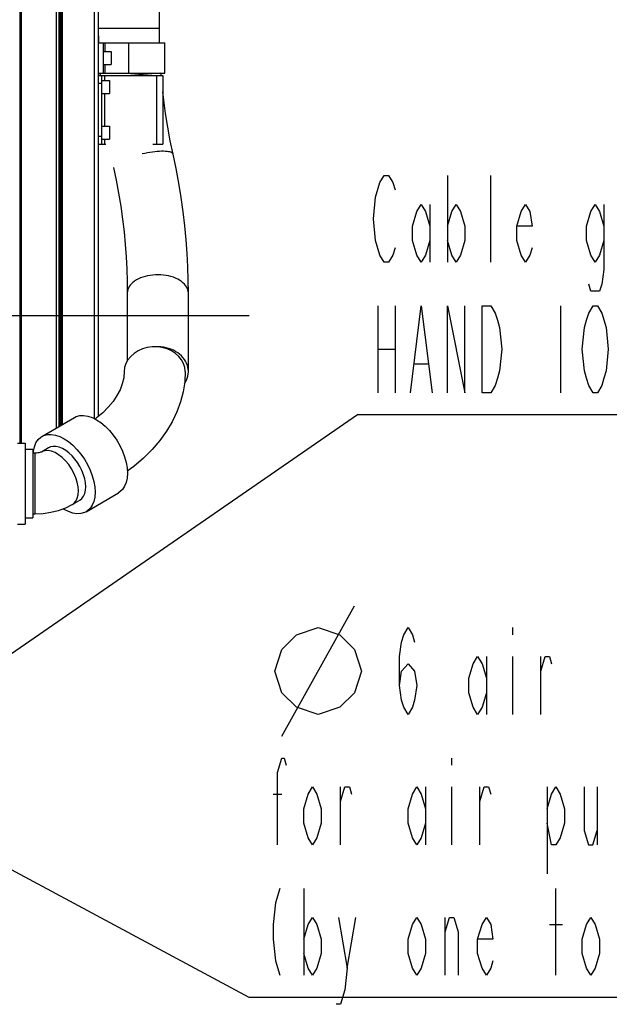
# Model space of a CAD drawing. Header units: millimetres. Extents: x 0 to 1249, y 0 to 420.
# Tile 97 of 104: x 511 to 536, y 253 to 296. Entities that reach past the tile are written whole.
import ezdxf

# ---------------------------------------------------------------- set-up
doc = ezdxf.new("R2010")
doc.units = ezdxf.units.MM
doc.header["$LTSCALE"] = 32.67
doc.linetypes.add('CENTER', pattern=[0.6, 0.375, -0.075, 0.075, -0.075])
doc.layers.get('0').update_dxf_attribs({"linetype": 'CONTINUOUS'})
for name, color, linetype in [('ASSY', 7, 'CONTINUOUS'), ('AXIS', 7, 'CONTINUOUS'), ('DRA_ITEM', 7, 'CONTINUOUS'), ('ROUND', 7, 'CONTINUOUS')]:
    doc.layers.add(name, color=color, linetype=linetype)

msp = doc.modelspace()

# ---------------------------------------------------------------- linework, layer by layer
at = {"color": 7, "linetype": 'CONTINUOUS'}
for p, q in [((510.665591, 328.210448), (510.665591, 277.313781)), ((510.680498, 328.210448), (510.680498, 277.313781)), ((510.72522, 328.210448), (510.72522, 277.313781)), ((512.263634, 328.210448), (512.263634, 277.973843)), ((512.367984, 328.210448), (512.367984, 278.035174)), ((512.385873, 328.210448), (512.385873, 278.045688)), ((512.454446, 328.210448), (512.454446, 278.085992)), ((512.469353, 328.210448), (512.469353, 278.094753)), ((512.514074, 328.210448), (512.514074, 278.121038)), ((516.765201, 295.431623), (516.765201, 307.943781)), ((514.098535, 295.431623), (514.106475, 294.810549)), ((516.773138, 294.810448), (516.765201, 295.431623)), ((515.431868, 294.810448), (516.998507, 294.810448)), ((516.998535, 293.477114), (516.998535, 294.810448)), ((514.168702, 293.477114), (514.175143, 293.377114)), ((515.431868, 293.477114), (516.998507, 293.477114)), ((516.849625, 293.377114), (516.840742, 293.477114)), ((515.365201, 283.877114), (515.365201, 280.904621)), ((518.031868, 280.441684), (518.031868, 283.877114)), ((510.565201, 277.313781), (510.898535, 277.313781)), ((510.898535, 277.313759), (510.898535, 273.773803)), ((510.898535, 277.043781), (511.231868, 277.043781)), ((511.231868, 277.043768), (511.231868, 274.043793)), ((511.34625, 276.877114), (511.231868, 276.877114)), ((511.93003, 277.108872), (511.613448, 276.922801)), ((513.281252, 274.809892), (512.96467, 274.623821)), ((511.34625, 274.210448), (511.231868, 274.210448)), ((510.565201, 273.773781), (510.898535, 273.773781)), ((510.898535, 274.043781), (511.231868, 274.043781))]:
    msp.add_line(p, q, dxfattribs=at)
at = {"color": 9, "linetype": 'CONTINUOUS'}
for p, q in [((516.765201, 295.431623), (514.098535, 295.431623)), ((515.431868, 293.477114), (515.431868, 294.810448)), ((516.80523, 293.477114), (515.511129, 293.377114)), ((511.34625, 274.210448), (511.34625, 276.877114))]:
    msp.add_line(p, q, dxfattribs=at)
at = {"color": 7, "linetype": 'CONTINUOUS'}
for points in [[(517.366868, 289.943231), (517.24489, 290.525081), (517.135018, 291.118777), (517.039538, 291.713497), (516.958524, 292.3079), (516.918535, 292.663942)], [(518.031868, 283.877114), (518.026291, 284.435918), (518.008745, 285.014811), (517.978535, 285.604485), (517.935026, 286.203868), (517.877645, 286.811854), (517.805859, 287.427524), (517.719158, 288.050119), (517.617039, 288.679024), (517.499019, 289.313623), (517.366868, 289.943231)], [(514.763534, 289.365506), (514.881864, 288.802099), (514.987979, 288.232604), (515.08008, 287.667214), (515.158546, 287.10633), (515.223762, 286.550356), (515.276108, 285.999873), (515.315978, 285.455579), (515.343792, 284.918389), (515.360024, 284.389241), (515.365201, 283.877114)], [(517.898535, 280.441684), (517.88035, 280.619237), (517.826291, 280.791946), (517.737833, 280.955101), (517.617389, 281.104251), (517.468243, 281.235328), (517.294465, 281.344757), (517.100795, 281.429552), (516.892515, 281.487401), (516.675307, 281.516725), (516.455095, 281.516725), (516.237887, 281.487401), (516.029607, 281.429552), (515.835937, 281.344757), (515.662159, 281.235328), (515.513014, 281.104251), (515.392569, 280.955101), (515.304112, 280.791946), (515.250053, 280.619237), (515.231868, 280.441684)], [(518.031868, 280.441684), (518.027866, 280.525198), (518.013811, 280.618615), (517.989746, 280.710685), (517.955854, 280.800709), (517.912393, 280.888), (517.859693, 280.971894), (517.798157, 281.051753), (517.728252, 281.126969), (517.65051, 281.196969), (517.565523, 281.261222), (517.473938, 281.319237), (517.376451, 281.370573), (517.273805, 281.41484), (517.166781, 281.451701), (517.056193, 281.480875), (516.942883, 281.50214), (516.827714, 281.515335), (516.711561, 281.520358), (516.59531, 281.517172)], [(515.231868, 280.441684), (515.21021, 280.16821), (515.147841, 279.902398), (515.048461, 279.643949), (514.913338, 279.389543), (514.742253, 279.137356), (514.534598, 278.887214), (514.289951, 278.64011), (514.008313, 278.39773), (513.96336, 278.364439)], [(517.898535, 280.441684), (517.875952, 279.996633), (517.808074, 279.552813), (517.694703, 279.112081), (517.535677, 278.676368), (517.330967, 278.24776), (517.080819, 277.82852), (516.785924, 277.421098), (516.447545, 277.028046), (516.067546, 276.651869), (515.648307, 276.294848), (515.365046, 276.086066)], [(517.864208, 279.919843), (517.901382, 279.976265), (517.946943, 280.062852), (517.983003, 280.152323), (518.009287, 280.243995), (518.025595, 280.337172), (518.031804, 280.431145), (518.031868, 280.441684)], [(511.613448, 276.922801), (511.6131, 276.922718), (511.600827, 276.917389), (511.577979, 276.909249), (511.54534, 276.899976), (511.504232, 276.891062), (511.455986, 276.883684), (511.402481, 276.878813), (511.34625, 276.877114)], [(512.96467, 274.623821), (512.66862, 274.473706), (512.349688, 274.356626), (512.019302, 274.274575), (511.683664, 274.226328), (511.34625, 274.210448)]]:
    msp.add_lwpolyline(points, dxfattribs=at)
at = {"color": 9, "linetype": 'CONTINUOUS'}
for points in [[(517.366868, 289.943231), (517.358264, 289.964648), (517.339117, 289.987326), (517.310274, 290.00747), (517.271955, 290.024926), (517.224453, 290.039562), (517.168127, 290.051267), (517.103408, 290.059951), (517.030788, 290.065548), (516.950818, 290.068016), (516.864109, 290.067336), (516.771319, 290.063513), (516.673156, 290.056577), (516.570365, 290.046579), (516.46373, 290.033596), (516.354062, 290.017727), (516.242196, 289.999092), (516.128982, 289.977834), (516.015283, 289.954115)], [(516.59531, 284.666971), (516.479844, 284.658619), (516.366042, 284.64432), (516.254771, 284.624182), (516.146877, 284.598359), (516.043181, 284.567046), (515.944473, 284.530483), (515.851504, 284.488947), (515.764982, 284.442755), (515.685564, 284.392257), (515.613856, 284.33784), (515.550402, 284.279916), (515.495687, 284.218926), (515.450126, 284.155335), (515.414066, 284.089626), (515.387782, 284.0223), (515.371474, 283.953869), (515.365265, 283.884854), (515.365201, 283.877114)], [(518.031868, 283.877114), (518.027866, 283.938448), (518.013811, 284.007055), (517.989746, 284.074673), (517.955854, 284.140788), (517.912393, 284.204896), (517.859693, 284.266509), (517.798157, 284.325159), (517.728252, 284.380399), (517.65051, 284.431808), (517.565523, 284.478996), (517.473938, 284.521604), (517.376451, 284.559306), (517.273805, 284.591817), (517.166781, 284.618888), (517.056193, 284.640314), (516.942883, 284.655931), (516.827714, 284.665621), (516.711561, 284.66931), (516.59531, 284.666971)], [(513.231868, 275.219176), (513.219009, 275.404286), (513.180784, 275.599462), (513.118235, 275.799381), (513.033068, 275.998588), (512.927606, 276.19165), (512.804726, 276.373301), (512.667781, 276.538585), (512.520505, 276.682995), (512.366915, 276.802591), (512.211202, 276.894112), (512.057613, 276.955059), (511.910337, 276.983772), (511.773391, 276.979466), (511.650512, 276.94226), (511.613448, 276.922801)], [(512.96467, 274.623821), (513.033068, 274.673454), (513.118235, 274.772548), (513.180784, 274.89894), (513.219009, 275.049182), (513.231868, 275.219176)]]:
    msp.add_lwpolyline(points, dxfattribs=at)
at = {"layer": 'ASSY', "color": 7, "linetype": 'CONTINUOUS'}
for p, q in [((514.331868, 294.427114), (514.665201, 294.427114)), ((514.665201, 294.427111), (514.665201, 293.860451)), ((514.331868, 293.860448), (514.665201, 293.860448)), ((514.251868, 293.160448), (514.585201, 293.160448)), ((514.585201, 293.160444), (514.585201, 292.593784)), ((514.251868, 292.593781), (514.585201, 292.593781)), ((514.251868, 291.160448), (514.585201, 291.160448)), ((514.585201, 291.160444), (514.585201, 290.593784)), ((514.251868, 290.593781), (514.585201, 290.593781))]:
    msp.add_line(p, q, dxfattribs=at)
at = {"layer": 'AXIS', "color": 7, "linetype": 'CENTER'}
msp.add_line((520.690019, 282.877114), (478.411967, 282.877114), dxfattribs=at)
at = {"layer": 'AXIS', "color": 7, "linetype": 'CONTINUOUS'}
for p, q in [((511.637829, 277.606026), (513.052042, 278.437228)), ((513.573454, 274.312737), (514.987668, 275.143939))]:
    msp.add_line(p, q, dxfattribs=at)
for points in [[(513.052051, 278.437213), (513.135417, 278.47825), (513.289679, 278.51971), (513.458806, 278.525969), (513.639354, 278.496901), (513.827648, 278.433098), (514.019855, 278.335857), (514.212062, 278.207159), (514.400355, 278.049624), (514.580904, 277.866458), (514.75003, 277.661391), (514.904293, 277.438596), (515.040551, 277.20261), (515.15603, 276.958236), (515.24838, 276.71045), (515.315721, 276.464294), (515.356682, 276.224781), (515.370429, 275.996786)], [(511.637837, 277.606012), (511.721203, 277.647049), (511.875466, 277.688508), (512.044593, 277.694768), (512.225141, 277.6657), (512.413435, 277.601896), (512.605641, 277.504655), (512.797848, 277.375958), (512.986142, 277.218422), (513.16669, 277.035257), (513.335817, 276.830189), (513.490079, 276.607395), (513.626337, 276.371409), (513.741816, 276.127035), (513.834167, 275.879248), (513.901507, 275.633092), (513.942468, 275.393579), (513.956215, 275.165584)], [(511.26311, 276.877114), (511.268814, 276.965015), (511.309775, 277.156379), (511.377116, 277.323375), (511.469466, 277.462605), (511.584946, 277.571233), (511.637837, 277.606012)], [(513.54845, 275.405247), (513.53792, 275.572212), (513.506564, 275.747826), (513.455083, 275.928165), (513.384627, 276.109202), (513.296769, 276.286892), (513.193473, 276.457266), (513.077046, 276.616518), (512.950088, 276.761091), (512.815436, 276.887754), (512.676097, 276.99368), (512.535185, 277.076501), (512.395847, 277.134367), (512.261194, 277.165987), (512.134237, 277.170652), (512.017809, 277.14826), (511.930033, 277.108868)], [(515.370429, 275.996786), (515.356682, 275.78495), (515.315721, 275.593586), (515.24838, 275.42659), (515.15603, 275.28736), (515.040551, 275.178732), (514.987659, 275.143954)], [(513.28125, 274.809896), (513.296769, 274.819453), (513.384627, 274.893867), (513.455083, 274.992083), (513.506564, 275.111906), (513.53792, 275.250661), (513.54845, 275.405247)], [(513.956215, 275.165584), (513.942468, 274.953748), (513.901507, 274.762385), (513.834167, 274.595388), (513.741816, 274.456159), (513.626337, 274.347531), (513.573445, 274.312752)], [(513.573445, 274.312752), (513.490079, 274.271715), (513.335817, 274.230255), (513.16669, 274.223996), (512.986142, 274.253064), (512.797848, 274.316868), (512.605641, 274.414108), (512.570454, 274.437669)]]:
    msp.add_lwpolyline(points, dxfattribs=at)
at = {"layer": 'DRA_ITEM', "color": 2, "linetype": 'CONTINUOUS'}
for p, q in [((529.345399, 289.015741), (529.345399, 285.215758)), ((531.245408, 285.215758), (531.245408, 289.015741)), ((528.585387, 287.749104), (528.585387, 285.215758)), ((526.30539, 283.315748), (526.30539, 279.515765)), ((527.065401, 283.315748), (527.065401, 279.515765)), ((534.28538, 283.315748), (534.28538, 279.515765)), ((526.30539, 281.415738), (527.065401, 281.415738)), ((527.9204, 280.782402), (528.4904, 280.782402)), ((504.710889, 264.251695), (525.425395, 278.565753)), ((525.425395, 278.565753), (525.925395, 278.565753)), ((525.925395, 278.565753), (562.405395, 278.565753)), ((522.119619, 264.496455), (525.286266, 270.196484)), ((532.189594, 269.246461), (532.189594, 268.92981)), ((531.049596, 267.979787), (531.049596, 265.446478)), ((532.189594, 267.979787), (532.189594, 265.446478)), ((533.424617, 265.446478), (533.424617, 267.979787)), ((529.52961, 263.546468), (529.52961, 263.2298)), ((524.684616, 259.746467), (524.684616, 262.279795)), ((528.389611, 262.279795), (528.389611, 259.746467)), ((529.52961, 262.279795), (529.52961, 259.746467)), ((530.764596, 259.746467), (530.764596, 262.279795)), ((533.709616, 262.279795), (533.709616, 258.479794)), ((535.894589, 262.279795), (535.894589, 259.746467)), ((504.426733, 261.819868), (520.669602, 253.096468)), ((521.739595, 261.963127), (522.119619, 261.963127)), ((523.069606, 257.846475), (523.069606, 254.046474)), ((534.089604, 254.046474), (534.089604, 257.846475)), ((524.969615, 254.363142), (525.349603, 256.579802)), ((529.24461, 254.046474), (529.24461, 256.579802)), ((533.804604, 256.263134), (534.374603, 256.263134)), ((520.669602, 253.096468), (521.169602, 253.096468)), ((521.169602, 253.096468), (581.969602, 253.096468))]:
    msp.add_line(p, q, dxfattribs=at)
for points in [[(526.400378, 288.69909), (526.59039, 289.015741), (526.780402, 289.015741), (526.970377, 288.69909), (527.065401, 288.382404)], [(526.210403, 286.165744), (526.115379, 287.115767), (526.210403, 288.065754), (526.400378, 288.69909)], [(528.585387, 286.165744), (528.395412, 285.532408), (528.2054, 285.215758), (528.015388, 285.532408), (527.825413, 286.165744), (527.825413, 286.799081), (528.015388, 287.432417), (528.2054, 287.749104), (528.395412, 287.432417), (528.585387, 286.799081)], [(529.345399, 286.799081), (529.53541, 287.432417), (529.725386, 287.749104), (529.915398, 287.432417), (530.10541, 286.799081), (530.10541, 286.165744), (529.915398, 285.532408), (529.725386, 285.215758), (529.53541, 285.532408), (529.345399, 286.165744)], [(533.050394, 285.849094), (532.955406, 285.532408), (532.765394, 285.215758), (532.575382, 285.532408), (532.385407, 286.165744), (532.385407, 286.799081), (532.575382, 287.432417), (532.765394, 287.749104), (532.955406, 287.432417), (533.050394, 286.799081), (532.385407, 286.799081)], [(536.18539, 286.165744), (535.995378, 285.532408), (535.805402, 285.215758), (535.615391, 285.532408), (535.425379, 286.165744), (535.425379, 286.799081), (535.615391, 287.432417), (535.805402, 287.749104), (535.995378, 287.432417), (536.18539, 286.799081)], [(536.18539, 287.749104), (536.18539, 284.899071), (536.090402, 284.265735), (535.995378, 283.949084), (535.615391, 283.949084), (535.520403, 284.265735)], [(527.065401, 285.849094), (526.970377, 285.532408), (526.780402, 285.215758), (526.59039, 285.215758), (526.400378, 285.532408), (526.210403, 286.165744)], [(527.730389, 279.515765), (528.2054, 283.315748), (528.680411, 279.515765)], [(529.345399, 279.515765), (529.345399, 283.315748), (530.10541, 279.515765), (530.10541, 283.315748)], [(530.865385, 283.315748), (531.245408, 283.315748), (531.435384, 282.999098), (531.530408, 282.682411), (531.625396, 282.365761), (531.720383, 281.415738), (531.625396, 280.465752), (531.530408, 280.149101), (531.435384, 279.832415), (531.245408, 279.515765), (530.865385, 279.515765), (530.865385, 283.315748)], [(536.18539, 280.149101), (536.090402, 279.832415), (535.90039, 279.515765), (535.710378, 279.515765), (535.520403, 279.832415), (535.425379, 280.149101), (535.330391, 280.465752), (535.235403, 281.415738), (535.330391, 282.365761), (535.425379, 282.682411), (535.520403, 282.999098), (535.710378, 283.315748), (535.90039, 283.315748), (536.090402, 282.999098), (536.280378, 282.365761)], [(536.280378, 282.365761), (536.375402, 281.415738), (536.280378, 280.465752), (536.18539, 280.149101)], [(521.802933, 267.346451), (522.119619, 268.296474), (522.752919, 268.92981), (523.702942, 269.246461), (524.652929, 268.92981), (525.286266, 268.296474), (525.602952, 267.346451), (525.286266, 266.396464), (524.652929, 265.763128), (523.702942, 265.446478), (522.752919, 265.763128), (522.119619, 266.396464), (521.802933, 267.346451)], [(527.249613, 266.713151), (527.3446, 267.346451), (527.6296, 267.663137), (527.9146, 267.346451), (528.009587, 266.713151), (527.9146, 266.079814), (527.819612, 265.763128), (527.6296, 265.446478), (527.439588, 265.763128), (527.3446, 266.079814), (527.249613, 266.713151), (527.249613, 267.979787), (527.3446, 268.613124), (527.439588, 268.92981), (527.6296, 269.246461), (527.819612, 268.92981), (527.9146, 268.613124)], [(531.049596, 266.396464), (530.859584, 265.763128), (530.669608, 265.446478), (530.479596, 265.763128), (530.289584, 266.396464), (530.289584, 267.029801), (530.479596, 267.663137), (530.669608, 267.979787), (530.859584, 267.663137), (531.049596, 267.029801)], [(533.424617, 267.346451), (533.614592, 267.979787), (533.804604, 267.979787), (533.899592, 267.663137)], [(521.929607, 259.746467), (521.929607, 262.913131), (522.119619, 263.546468), (522.214607, 263.546468), (522.309595, 263.2298)], [(523.829617, 260.696472), (523.639605, 260.063135), (523.449593, 259.746467), (523.259618, 260.063135), (523.069606, 260.696472), (523.069606, 261.329808), (523.259618, 261.963127), (523.449593, 262.279795), (523.639605, 261.963127), (523.829617, 261.329808), (523.829617, 260.696472)], [(524.684616, 261.646476), (524.874591, 262.279795), (525.064603, 262.279795), (525.159591, 261.963127)], [(528.389611, 260.696472), (528.199599, 260.063135), (528.009587, 259.746467), (527.819612, 260.063135), (527.6296, 260.696472), (527.6296, 261.329808), (527.819612, 261.963127), (528.009587, 262.279795), (528.199599, 261.963127), (528.389611, 261.329808)], [(530.764596, 261.646476), (530.954608, 262.279795), (531.14462, 262.279795), (531.239607, 261.963127)], [(533.709616, 261.329808), (533.899592, 261.963127), (534.089604, 262.279795), (534.279616, 261.963127), (534.469591, 261.329808), (534.469591, 260.696472), (534.279616, 260.063135), (534.089604, 259.746467), (533.899592, 259.746467), (533.709616, 260.696472)], [(535.32459, 262.279795), (535.32459, 260.379803), (535.514602, 259.746467), (535.704614, 259.746467), (535.894589, 260.379803)], [(522.024595, 257.846475), (521.83462, 257.213139), (521.739595, 256.263134), (521.739595, 255.629797), (521.83462, 254.679811), (522.024595, 254.046474)], [(523.069606, 255.629797), (523.259618, 256.263134), (523.449593, 256.579802), (523.639605, 256.263134), (523.829617, 255.629797), (523.829617, 254.996461), (523.639605, 254.363142), (523.449593, 254.046474), (523.259618, 254.363142), (523.069606, 254.996461)], [(524.589592, 256.579802), (524.969615, 254.363142), (524.874591, 253.413138), (524.684616, 252.779801), (524.494604, 252.779801)], [(528.389611, 254.996461), (528.199599, 254.363142), (528.009587, 254.046474), (527.819612, 254.363142), (527.6296, 254.996461), (527.6296, 255.629797), (527.819612, 256.263134), (528.009587, 256.579802), (528.199599, 256.263134), (528.389611, 255.629797), (528.389611, 254.996461)], [(529.24461, 255.946466), (529.434586, 256.579802), (529.624597, 256.579802), (529.814609, 255.946466), (529.814609, 254.046474)], [(531.334595, 254.679811), (531.239607, 254.363142), (531.049596, 254.046474), (530.859584, 254.363142), (530.669608, 254.996461), (530.669608, 255.629797), (530.859584, 256.263134), (531.049596, 256.579802), (531.239607, 256.263134), (531.334595, 255.629797), (530.669608, 255.629797)], [(535.989613, 254.996461), (535.799602, 254.363142), (535.60959, 254.046474), (535.419614, 254.363142), (535.229602, 254.996461), (535.229602, 255.629797), (535.419614, 256.263134), (535.60959, 256.579802), (535.799602, 256.263134), (535.989613, 255.629797), (535.989613, 254.996461)]]:
    msp.add_lwpolyline(points, dxfattribs=at)
at = {"layer": 'ROUND', "color": 9, "linetype": 'CONTINUOUS'}
for p, q in [((513.914272, 328.423781), (513.914272, 278.389273)), ((514.398535, 294.427114), (514.398535, 294.810448)), ((514.398535, 293.477114), (514.398535, 293.860448)), ((514.388059, 293.160448), (514.388059, 293.377114)), ((516.646152, 293.377114), (516.646152, 290.377114)), ((514.098535, 293.043781), (514.251868, 293.043781)), ((514.388059, 291.160448), (514.388059, 292.593781)), ((514.251868, 290.710448), (514.098535, 290.710448)), ((514.388059, 290.377114), (514.388059, 290.593781))]:
    msp.add_line(p, q, dxfattribs=at)
at = {"layer": 'ROUND', "color": 7, "linetype": 'CONTINUOUS'}
for p, q in [((514.098535, 328.423781), (514.098535, 278.475375)), ((514.098535, 294.810448), (515.431868, 294.810448)), ((514.331868, 293.477114), (514.331868, 294.810448)), ((514.098535, 293.477114), (515.431868, 293.477114)), ((514.098535, 293.377114), (516.918535, 293.377114)), ((514.251868, 290.377114), (514.251868, 293.377114)), ((516.918535, 293.377114), (516.918535, 290.377114)), ((514.098535, 290.377114), (514.421184, 290.377114)), ((516.474895, 290.377114), (516.918535, 290.377114))]:
    msp.add_line(p, q, dxfattribs=at)

doc.saveas('drawing.dxf')
